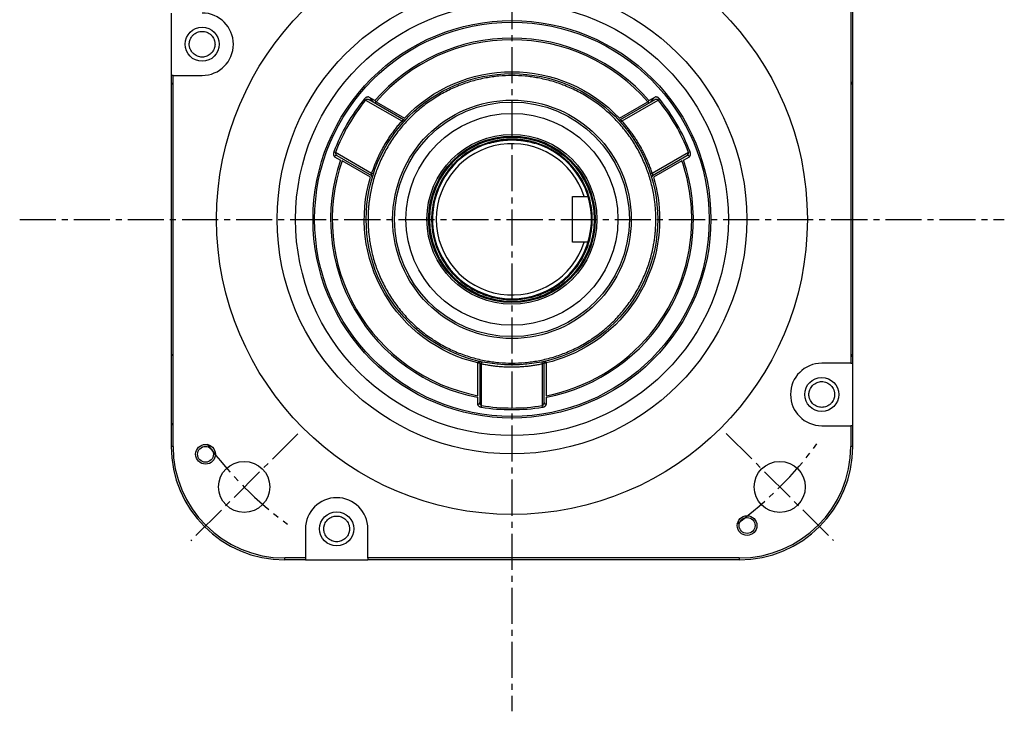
# Model space of a CAD drawing. Header units: millimetres. Extents: x 32137 to 34250, y 9840 to 11020.
# Tile 36 of 50: x 32983 to 33243, y 10224 to 10407. Entities that reach past the tile are written whole.
import ezdxf

# ---------------------------------------------------------------- set-up
doc = ezdxf.new("R2010")
doc.units = ezdxf.units.MM
doc.linetypes.add('CENTER2', pattern=[28.575, 19.05, -3.175, 3.175, -3.175])
doc.layers.add('Center', color=1, linetype='CENTER2')

msp = doc.modelspace()

# ---------------------------------------------------------------- linework, layer by layer
at = {"color": 7, "linetype": 'Continuous', "lineweight": 25}
for p, q in [((33202.95, 10413.93), (33202.95, 10315.89)), ((33203.45, 10315.89), (33203.45, 10413.93)), ((33023.45, 10408.46), (33023.45, 10391.96)), ((33023.95, 10391.96), (33023.45, 10391.96)), ((33023.45, 10391.96), (33023.45, 10293.93)), ((33023.95, 10391.96), (33031.64, 10391.96)), ((33023.95, 10293.93), (33023.95, 10391.96)), ((33074.49, 10385.73), (33074.82, 10385.46)), ((33074.82, 10385.46), (33084.39, 10379.94)), ((33077.27, 10385.3), (33075.68, 10386.22)), ((33084.84, 10380.26), (33075.75, 10385.51)), ((33077.59, 10385.02), (33077.27, 10385.3)), ((33077.34, 10384.59), (33077.59, 10385.02)), ((33077.59, 10385.02), (33085.09, 10380.69)), ((33141.81, 10380.69), (33149.31, 10385.02)), ((33151.15, 10385.51), (33142.06, 10380.26)), ((33142.51, 10379.94), (33152.08, 10385.46)), ((33149.64, 10385.3), (33149.31, 10385.02)), ((33149.31, 10385.02), (33149.56, 10384.59)), ((33151.23, 10386.22), (33149.64, 10385.3)), ((33152.08, 10385.46), (33152.41, 10385.73)), ((33084.39, 10379.94), (33084.77, 10379.61)), ((33142.14, 10379.61), (33142.51, 10379.94)), ((33066.42, 10371.76), (33066.82, 10371.61)), ((33076.39, 10366.08), (33066.82, 10371.61)), ((33160.08, 10371.61), (33150.51, 10366.08)), ((33160.48, 10371.76), (33160.08, 10371.61)), ((33066.6, 10370.49), (33068.18, 10369.57)), ((33067.25, 10370.78), (33076.34, 10365.54)), ((33076.09, 10365.1), (33068.59, 10369.43)), ((33150.56, 10365.54), (33159.65, 10370.78)), ((33158.31, 10369.43), (33150.81, 10365.1)), ((33158.72, 10369.57), (33160.3, 10370.49)), ((33076.87, 10365.93), (33076.39, 10366.08)), ((33150.51, 10366.08), (33150.03, 10365.93)), ((33129.45, 10359.93), (33133.58, 10359.93)), ((33129.45, 10347.93), (33129.45, 10359.93)), ((33133.58, 10347.93), (33129.45, 10347.93)), ((33104.57, 10316.46), (33104.45, 10315.98)), ((33104.45, 10307.32), (33104.45, 10315.98)), ((33104.45, 10315.98), (33104.95, 10315.98)), ((33104.95, 10315.98), (33104.95, 10305.49)), ((33105.45, 10315.75), (33105.55, 10316.24)), ((33105.45, 10304.7), (33105.45, 10315.75)), ((33121.35, 10316.24), (33121.45, 10315.75)), ((33121.45, 10315.75), (33121.45, 10304.7)), ((33121.95, 10305.49), (33121.95, 10315.98)), ((33121.95, 10315.98), (33122.45, 10315.98)), ((33122.45, 10315.98), (33122.34, 10316.46)), ((33122.45, 10315.98), (33122.45, 10307.32)), ((33202.95, 10315.89), (33195.26, 10315.89)), ((33202.95, 10315.89), (33203.45, 10315.89)), ((33203.45, 10299.39), (33203.45, 10315.89)), ((33104.37, 10306.9), (33104.37, 10305.07)), ((33122.53, 10305.07), (33122.53, 10306.9)), ((33105.38, 10304.28), (33105.45, 10304.7)), ((33121.52, 10304.28), (33121.45, 10304.7)), ((33195.26, 10299.39), (33202.95, 10299.39)), ((33202.95, 10299.39), (33202.95, 10293.93)), ((33203.45, 10299.39), (33202.95, 10299.39)), ((33203.45, 10293.93), (33203.45, 10299.39)), ((33023.95, 10293.93), (33023.45, 10293.93)), ((33203.45, 10293.93), (33202.95, 10293.93)), ((33058.91, 10272.11), (33058.91, 10264.43)), ((33075.41, 10264.43), (33075.41, 10272.11)), ((33058.91, 10264.43), (33053.45, 10264.43)), ((33053.45, 10263.93), (33053.45, 10264.43)), ((33058.91, 10263.93), (33053.45, 10263.93)), ((33058.91, 10264.43), (33058.91, 10263.93)), ((33058.91, 10263.93), (33075.41, 10263.93)), ((33173.45, 10264.43), (33075.41, 10264.43)), ((33075.41, 10264.43), (33075.41, 10263.93)), ((33173.45, 10263.93), (33075.41, 10263.93)), ((33173.45, 10264.43), (33173.45, 10263.93))]:
    msp.add_line(p, q, dxfattribs=at)
at = {"color": 7, "linetype": 'Continuous', "lineweight": 25, "flags": 128}
for points in [[(33076.01, 10385.93), (33076.07, 10385.83), (33076.8, 10384.92)], [(33150.1, 10384.92), (33150.84, 10385.83), (33150.97, 10386.07)]]:
    msp.add_lwpolyline(points, dxfattribs=at)
at = {"color": 7, "linetype": 'Continuous', "lineweight": 25}
for centre, radius in [((33113.45, 10353.93), 78), ((33113.45, 10353.93), 62), ((33113.45, 10353.93), 57.15), ((33113.45, 10353.93), 52.1), ((33031.64, 10400.21), 4.5), ((33113.45, 10353.93), 38.5), ((33113.45, 10353.93), 31.5), ((33113.45, 10353.93), 31), ((33113.45, 10353.93), 28), ((33113.45, 10353.93), 22.45), ((33113.45, 10353.93), 22), ((33113.45, 10353.93), 21.71), ((33195.26, 10307.64), 4.5), ((33032.53, 10291.83), 2.6), ((33032.53, 10291.83), 2.1), ((33042.74, 10283.21), 6.75), ((33184.16, 10283.21), 6.75), ((33067.16, 10272.11), 4.5), ((33175.54, 10273), 2.6), ((33175.54, 10273), 2.1)]:
    msp.add_circle(centre, radius, dxfattribs=at)
for centre, radius, start, end in [((33031.64, 10400.21), 8.25, 270, 90), ((33113.45, 10353.93), 47.9, 40.9298, 139.0702), ((33024.45, 10390.43), 1, 180, 240), ((33202.45, 10390.43), 1, 300, 0), ((33113.45, 10353.93), 50.3, 140.7683, 159.2317), ((33113.45, 10353.93), 50.3, 20.7683, 39.2317), ((33085.09, 10380.69), 0.5, 240, 316.6576), ((33141.81, 10380.69), 0.5, 223.3424, 300), ((33113.45, 10353.93), 21, 106.6015, 73.3985), ((33113.45, 10353.93), 20, 17.4576, 342.5424), ((33113.45, 10353.93), 47.9, 160.9298, 259.0702), ((33067.06, 10370.34), 0.48, 65.7519, 162.0724), ((33113.45, 10353.93), 47.9, 280.9298, 19.0702), ((33159.85, 10370.34), 0.48, 17.9276, 114.2481), ((33076.09, 10365.1), 0.5, 343.3424, 60), ((33150.81, 10365.1), 0.5, 120, 196.6576), ((33024.45, 10317.43), 1, 120, 180), ((33202.45, 10317.43), 1, 0, 60), ((33104.45, 10315.98), 0.5, 0, 76.6576), ((33122.45, 10315.98), 0.5, 103.3424, 180), ((33195.26, 10307.64), 8.25, 90, 270), ((33104.47, 10305.54), 0.48, 257.9276, 354.2481), ((33113.45, 10353.93), 50.3, 260.7683, 279.2317), ((33122.43, 10305.54), 0.48, 185.7519, 282.0724), ((33024.45, 10300.43), 1, 180, 240), ((33053.45, 10293.93), 30, 180, 270), ((33053.45, 10293.93), 29.5, 180, 270), ((33173.45, 10293.93), 29.5, 270, 0), ((33173.45, 10293.93), 30, 270, 0), ((33067.16, 10272.11), 8.25, 0, 180)]:
    msp.add_arc(centre, radius, start, end, dxfattribs=at)
for points, knots in [([(33060.92, 10353.93), (33060.92, 10367.86), (33066.45, 10381.22), (33086.16, 10400.92), (33099.52, 10406.46), (33127.38, 10406.46), (33140.75, 10400.92), (33160.45, 10381.22), (33165.98, 10367.86), (33165.98, 10353.93)], [0, 0, 0, 0, 0.25, 0.25, 0.5, 0.5, 0.75, 0.75, 1, 1, 1, 1]), ([(33028.24, 10400.21), (33028.24, 10400.27), (33028.24, 10400.4), (33028.26, 10400.58), (33028.28, 10400.76), (33028.31, 10400.94), (33028.36, 10401.12), (33028.41, 10401.29), (33028.53, 10401.62), (33028.77, 10402.09), (33029.22, 10402.63), (33029.76, 10403.08), (33030.36, 10403.39), (33031, 10403.57), (33031.64, 10403.63), (33032.28, 10403.57), (33032.91, 10403.39), (33033.52, 10403.08), (33034.06, 10402.63), (33034.5, 10402.09), (33034.76, 10401.58), (33034.91, 10401.16), (33034.98, 10400.85), (33035.03, 10400.53), (33035.03, 10400.32), (33035.04, 10400.21)], [0, 0, 0, 0, 0.017281, 0.034439, 0.051523, 0.068584, 0.085672, 0.102838, 0.120131, 0.185085, 0.250089, 0.315042, 0.380046, 0.440005, 0.500014, 0.559974, 0.619983, 0.684936, 0.74994, 0.814894, 0.879897, 0.910049, 0.939936, 0.96983, 1, 1, 1, 1]), ([(33035.04, 10400.21), (33035.04, 10400.15), (33035.03, 10400.03), (33035.02, 10399.85), (33035, 10399.67), (33034.96, 10399.49), (33034.92, 10399.31), (33034.86, 10399.13), (33034.74, 10398.8), (33034.5, 10398.33), (33034.06, 10397.79), (33033.52, 10397.35), (33032.91, 10397.04), (33032.28, 10396.85), (33031.64, 10396.79), (33031, 10396.85), (33030.36, 10397.04), (33029.76, 10397.35), (33029.22, 10397.79), (33028.77, 10398.33), (33028.51, 10398.84), (33028.37, 10399.26), (33028.29, 10399.57), (33028.25, 10399.89), (33028.24, 10400.11), (33028.24, 10400.21)], [0, 0, 0, 0, 0.017281, 0.034439, 0.051523, 0.068584, 0.085672, 0.102838, 0.120131, 0.185085, 0.250089, 0.315042, 0.380046, 0.440005, 0.500014, 0.559974, 0.619983, 0.684936, 0.74994, 0.814894, 0.879897, 0.910049, 0.939936, 0.96983, 1, 1, 1, 1]), ([(33149.31, 10385.02), (33140.3, 10395.42), (33127.21, 10401.39), (33099.69, 10401.39), (33086.6, 10395.42), (33077.59, 10385.02)], [0, 0, 0, 0, 0.5, 0.5, 1, 1, 1, 1]), ([(33085.09, 10380.69), (33092.46, 10388.5), (33102.72, 10392.93), (33124.19, 10392.93), (33134.45, 10388.5), (33141.81, 10380.69)], [0, 0, 0, 0, 0.5, 0.5, 1, 1, 1, 1]), ([(33151.45, 10353.93), (33151.45, 10354.14), (33151.45, 10354.56), (33151.43, 10355.19), (33151.41, 10355.82), (33151.37, 10356.45), (33151.32, 10357.08), (33151.26, 10357.71), (33151.2, 10358.34), (33151.12, 10358.97), (33151.03, 10359.59), (33150.93, 10360.22), (33150.64, 10361.84), (33150.03, 10364.44), (33148.82, 10367.98), (33147.25, 10371.44), (33145.3, 10374.78), (33143, 10377.93), (33140.37, 10380.84), (33137.45, 10383.47), (33134.3, 10385.77), (33130.96, 10387.72), (33127.51, 10389.3), (33123.97, 10390.5), (33120.44, 10391.33), (33116.93, 10391.82), (33113.45, 10391.98), (33109.97, 10391.82), (33106.46, 10391.33), (33102.93, 10390.5), (33099.39, 10389.3), (33095.94, 10387.72), (33092.6, 10385.77), (33089.45, 10383.47), (33086.53, 10380.84), (33083.9, 10377.93), (33081.61, 10374.78), (33079.65, 10371.44), (33078.08, 10367.98), (33076.87, 10364.44), (33076.22, 10361.67), (33075.89, 10359.7), (33075.73, 10358.55), (33075.6, 10357.4), (33075.52, 10356.24), (33075.46, 10355.09), (33075.45, 10354.31), (33075.45, 10353.93)], [0, 0, 0, 0, 0.005308, 0.010609, 0.015904, 0.021197, 0.026487, 0.031777, 0.037067, 0.042359, 0.047656, 0.052957, 0.058266, 0.089135, 0.120009, 0.152165, 0.184325, 0.217165, 0.25001, 0.28285, 0.315695, 0.347851, 0.380012, 0.410881, 0.441755, 0.470876, 0.500001, 0.529122, 0.558247, 0.589116, 0.61999, 0.652146, 0.684306, 0.717147, 0.749991, 0.782832, 0.815676, 0.847832, 0.879993, 0.910862, 0.941736, 0.951461, 0.961168, 0.970867, 0.980566, 0.990274, 1, 1, 1, 1]), ([(33075.68, 10386.22), (33075.66, 10386.23), (33075.63, 10386.24), (33075.57, 10386.26), (33075.5, 10386.27), (33075.41, 10386.28), (33075.29, 10386.26), (33075.14, 10386.22), (33074.97, 10386.14), (33074.82, 10386.05), (33074.69, 10385.94), (33074.59, 10385.85), (33074.52, 10385.77), (33074.49, 10385.73)], [0, 0, 0, 0, 0.062659, 0.125085, 0.187687, 0.250874, 0.376183, 0.500303, 0.626664, 0.750378, 0.835973, 0.918536, 1, 1, 1, 1]), ([(33075.75, 10385.51), (33075.73, 10385.52), (33075.66, 10385.55), (33075.52, 10385.6), (33075.35, 10385.63), (33075.19, 10385.62), (33075.07, 10385.59), (33074.97, 10385.56), (33074.89, 10385.52), (33074.85, 10385.48), (33074.82, 10385.46)], [0, 0, 0, 0, 0.094238, 0.250543, 0.500115, 0.635512, 0.75013, 0.8426, 0.92541, 1, 1, 1, 1]), ([(33152.08, 10385.46), (33152.07, 10385.47), (33152.04, 10385.5), (33152, 10385.52), (33151.95, 10385.55), (33151.89, 10385.57), (33151.82, 10385.6), (33151.71, 10385.62), (33151.55, 10385.63), (33151.38, 10385.6), (33151.24, 10385.55), (33151.17, 10385.52), (33151.15, 10385.51)], [0, 0, 0, 0, 0.044095, 0.09093, 0.140884, 0.194268, 0.251339, 0.36584, 0.501189, 0.749853, 0.905743, 1, 1, 1, 1]), ([(33152.41, 10385.73), (33152.39, 10385.76), (33152.35, 10385.8), (33152.29, 10385.86), (33152.23, 10385.92), (33152.17, 10385.98), (33152.07, 10386.06), (33151.93, 10386.14), (33151.77, 10386.22), (33151.61, 10386.26), (33151.46, 10386.28), (33151.33, 10386.27), (33151.26, 10386.23), (33151.23, 10386.22)], [0, 0, 0, 0, 0.049056, 0.098201, 0.147872, 0.19849, 0.250456, 0.374295, 0.500966, 0.62502, 0.750745, 0.875887, 1, 1, 1, 1]), ([(33084.39, 10379.94), (33084.26, 10379.78), (33083.98, 10379.47), (33083.58, 10379), (33083.18, 10378.52), (33082.8, 10378.04), (33082.42, 10377.55), (33082.05, 10377.05), (33081.68, 10376.55), (33081.33, 10376.05), (33080.98, 10375.53), (33080.64, 10375.02), (33080.31, 10374.49), (33079.99, 10373.96), (33079.58, 10373.27), (33079.11, 10372.42), (33078.58, 10371.4), (33078.08, 10370.36), (33077.61, 10369.31), (33077.17, 10368.25), (33076.76, 10367.17), (33076.52, 10366.45), (33076.39, 10366.08)], [0, 0, 0, 0, 0.038567, 0.07708, 0.115551, 0.153987, 0.1924, 0.230798, 0.269192, 0.307591, 0.346005, 0.384444, 0.422917, 0.461435, 0.500006, 0.571586, 0.643011, 0.714344, 0.785646, 0.856982, 0.928412, 1, 1, 1, 1]), ([(33084.39, 10379.94), (33084.41, 10379.95), (33084.45, 10379.98), (33084.5, 10380.02), (33084.57, 10380.07), (33084.63, 10380.11), (33084.71, 10380.17), (33084.78, 10380.22), (33084.83, 10380.25), (33084.83, 10380.26), (33084.84, 10380.26)], [0, 0, 0, 0, 0.08383, 0.167661, 0.251494, 0.376719, 0.50098, 0.679221, 0.844938, 1, 1, 1, 1]), ([(33142.06, 10380.26), (33142.07, 10380.26), (33142.07, 10380.26), (33142.08, 10380.25), (33142.1, 10380.24), (33142.12, 10380.22), (33142.16, 10380.19), (33142.21, 10380.16), (33142.27, 10380.12), (33142.34, 10380.06), (33142.43, 10380), (33142.48, 10379.96), (33142.51, 10379.94)], [0, 0, 0, 0, 0.076489, 0.155393, 0.236986, 0.321512, 0.409194, 0.50023, 0.615561, 0.749369, 0.874432, 1, 1, 1, 1]), ([(33150.51, 10366.08), (33150.44, 10366.28), (33150.31, 10366.67), (33150.1, 10367.26), (33149.89, 10367.84), (33149.66, 10368.41), (33149.43, 10368.99), (33149.18, 10369.56), (33148.93, 10370.12), (33148.67, 10370.68), (33148.4, 10371.24), (33148.12, 10371.79), (33147.83, 10372.34), (33147.53, 10372.89), (33147.14, 10373.58), (33146.64, 10374.42), (33146.02, 10375.39), (33145.37, 10376.34), (33144.7, 10377.27), (33144, 10378.18), (33143.27, 10379.07), (33142.76, 10379.65), (33142.51, 10379.94)], [0, 0, 0, 0, 0.038567, 0.07708, 0.115551, 0.153987, 0.1924, 0.230798, 0.269192, 0.307591, 0.346005, 0.384444, 0.422917, 0.461435, 0.500006, 0.571586, 0.643011, 0.714344, 0.785646, 0.856982, 0.928412, 1, 1, 1, 1]), ([(33134.67, 10353.93), (33134.67, 10354.07), (33134.67, 10354.36), (33134.66, 10354.79), (33134.63, 10355.22), (33134.6, 10355.65), (33134.56, 10356.08), (33134.52, 10356.51), (33134.46, 10356.93), (33134.39, 10357.36), (33134.23, 10358.32), (33133.88, 10359.8), (33133.2, 10361.78), (33132.33, 10363.7), (33131.23, 10365.57), (33129.95, 10367.33), (33128.48, 10368.96), (33126.86, 10370.43), (33125.1, 10371.71), (33123.23, 10372.8), (33120.68, 10373.96), (33117.41, 10374.9), (33113.45, 10375.26), (33109.49, 10374.9), (33106.22, 10373.96), (33103.67, 10372.8), (33101.81, 10371.71), (33100.05, 10370.43), (33098.42, 10368.96), (33096.95, 10367.33), (33095.67, 10365.57), (33094.58, 10363.7), (33093.7, 10361.78), (33093.02, 10359.8), (33092.65, 10358.21), (33092.45, 10357.02), (33092.35, 10356.25), (33092.28, 10355.48), (33092.24, 10354.7), (33092.23, 10354.18), (33092.23, 10353.93)], [0, 0, 0, 0, 0.006487, 0.012966, 0.019437, 0.025905, 0.032372, 0.03884, 0.045313, 0.051792, 0.058281, 0.089157, 0.120041, 0.152204, 0.184375, 0.217222, 0.250077, 0.282925, 0.31578, 0.347943, 0.380114, 0.441801, 0.500001, 0.558202, 0.619888, 0.652051, 0.684222, 0.71707, 0.749925, 0.782772, 0.815628, 0.847791, 0.879961, 0.910837, 0.941721, 0.953391, 0.965039, 0.976679, 0.988327, 1, 1, 1, 1]), ([(33107.45, 10374.05), (33107.45, 10374.05), (33107.49, 10374.06), (33107.61, 10374.1), (33107.65, 10374.11), (33107.77, 10374.14), (33107.84, 10374.16), (33108.06, 10374.22), (33108.25, 10374.27), (33108.57, 10374.35), (33108.69, 10374.38), (33108.94, 10374.43), (33109.07, 10374.46), (33109.48, 10374.55), (33109.78, 10374.6), (33110.44, 10374.71), (33110.78, 10374.76), (33111.32, 10374.82), (33111.51, 10374.84), (33111.88, 10374.87), (33112.08, 10374.88), (33112.66, 10374.91), (33113.05, 10374.93), (33113.85, 10374.93), (33114.24, 10374.91), (33114.82, 10374.88), (33115.01, 10374.87), (33115.39, 10374.84), (33115.57, 10374.82), (33116.12, 10374.76), (33116.46, 10374.71), (33116.95, 10374.63), (33117.11, 10374.6), (33117.41, 10374.55), (33117.56, 10374.52), (33117.97, 10374.44), (33118.22, 10374.38), (33118.65, 10374.27), (33118.84, 10374.22), (33119.06, 10374.16), (33119.13, 10374.14), (33119.25, 10374.11), (33119.3, 10374.1), (33119.41, 10374.06), (33119.45, 10374.05), (33119.45, 10374.05)], [0, 0, 0, 0, 0.0625, 0.0625, 0.09375, 0.09375, 0.125, 0.125, 0.1875, 0.1875, 0.21875, 0.21875, 0.25, 0.25, 0.3125, 0.3125, 0.375, 0.375, 0.40625, 0.40625, 0.4375, 0.4375, 0.5, 0.5, 0.5625, 0.5625, 0.59375, 0.59375, 0.625, 0.625, 0.6875, 0.6875, 0.71875, 0.71875, 0.75, 0.75, 0.8125, 0.8125, 0.875, 0.875, 0.90625, 0.90625, 0.9375, 0.9375, 1, 1, 1, 1]), ([(33066.42, 10371.76), (33066.41, 10371.73), (33066.39, 10371.68), (33066.37, 10371.59), (33066.35, 10371.51), (33066.33, 10371.42), (33066.32, 10371.3), (33066.31, 10371.14), (33066.33, 10370.96), (33066.37, 10370.8), (33066.43, 10370.67), (33066.5, 10370.56), (33066.57, 10370.51), (33066.6, 10370.49)], [0, 0, 0, 0, 0.049052, 0.098195, 0.147865, 0.198485, 0.250455, 0.37428, 0.500966, 0.624999, 0.750744, 0.875873, 1, 1, 1, 1]), ([(33066.82, 10371.61), (33066.79, 10371.46), (33066.84, 10371.28), (33067, 10370.98), (33067.12, 10370.86), (33067.25, 10370.78)], [0, 0, 0, 0, 0.5, 0.5, 1, 1, 1, 1]), ([(33159.65, 10370.78), (33159.78, 10370.86), (33159.9, 10370.98), (33160.07, 10371.28), (33160.11, 10371.46), (33160.08, 10371.61)], [0, 0, 0, 0, 0.5, 0.5, 1, 1, 1, 1]), ([(33160.3, 10370.49), (33160.32, 10370.5), (33160.35, 10370.52), (33160.4, 10370.57), (33160.44, 10370.61), (33160.49, 10370.69), (33160.54, 10370.8), (33160.58, 10370.96), (33160.59, 10371.14), (33160.58, 10371.32), (33160.56, 10371.48), (33160.53, 10371.62), (33160.49, 10371.71), (33160.48, 10371.76)], [0, 0, 0, 0, 0.0626487, 0.1250712, 0.1876768, 0.2508733, 0.3761628, 0.5003028, 0.6266506, 0.7503773, 0.8359681, 0.9185302, 1, 1, 1, 1]), ([(33068.59, 10369.43), (33064.09, 10356.43), (33065.46, 10342.11), (33079.22, 10318.27), (33090.94, 10309.93), (33104.45, 10307.32)], [0, 0, 0, 0, 0.5, 0.5, 1, 1, 1, 1]), ([(33104.45, 10315.98), (33094.01, 10318.45), (33085.04, 10325.13), (33074.31, 10343.72), (33073.01, 10354.82), (33076.09, 10365.1)], [0, 0, 0, 0, 0.5, 0.5, 1, 1, 1, 1]), ([(33076.34, 10365.54), (33076.34, 10365.54), (33076.34, 10365.54), (33076.34, 10365.55), (33076.34, 10365.58), (33076.34, 10365.61), (33076.35, 10365.65), (33076.35, 10365.71), (33076.36, 10365.79), (33076.37, 10365.88), (33076.38, 10365.98), (33076.39, 10366.05), (33076.39, 10366.08)], [0, 0, 0, 0, 0.076489, 0.155393, 0.236986, 0.321512, 0.409194, 0.50023, 0.615561, 0.749369, 0.874432, 1, 1, 1, 1]), ([(33150.51, 10366.08), (33150.51, 10366.06), (33150.52, 10366.01), (33150.52, 10365.95), (33150.53, 10365.87), (33150.54, 10365.79), (33150.55, 10365.69), (33150.56, 10365.61), (33150.56, 10365.55), (33150.56, 10365.54), (33150.56, 10365.54)], [0, 0, 0, 0, 0.0838299, 0.1676613, 0.2514942, 0.3767187, 0.5009797, 0.6792205, 0.8449375, 1, 1, 1, 1]), ([(33165.98, 10353.93), (33165.98, 10339.99), (33160.45, 10326.63), (33140.75, 10306.93), (33127.38, 10301.39), (33099.52, 10301.39), (33086.16, 10306.93), (33066.45, 10326.63), (33060.92, 10339.99), (33060.92, 10353.93)], [0, 0, 0, 0, 0.25, 0.25, 0.5, 0.5, 0.75, 0.75, 1, 1, 1, 1]), ([(33075.45, 10353.93), (33075.45, 10353.71), (33075.45, 10353.29), (33075.47, 10352.66), (33075.5, 10352.03), (33075.53, 10351.4), (33075.58, 10350.77), (33075.64, 10350.14), (33075.71, 10349.51), (33075.79, 10348.88), (33075.87, 10348.26), (33075.97, 10347.63), (33076.26, 10346.01), (33076.87, 10343.41), (33078.08, 10339.87), (33079.65, 10336.41), (33081.61, 10333.07), (33083.9, 10329.92), (33086.53, 10327.01), (33089.45, 10324.38), (33092.6, 10322.08), (33095.94, 10320.13), (33099.39, 10318.55), (33102.93, 10317.35), (33106.46, 10316.52), (33109.97, 10316.03), (33113.45, 10315.87), (33116.93, 10316.03), (33120.44, 10316.52), (33123.97, 10317.35), (33127.51, 10318.55), (33130.96, 10320.13), (33134.3, 10322.08), (33137.45, 10324.38), (33140.37, 10327.01), (33143, 10329.92), (33145.3, 10333.07), (33147.25, 10336.41), (33148.82, 10339.87), (33150.03, 10343.41), (33150.68, 10346.18), (33151.02, 10348.15), (33151.18, 10349.3), (33151.3, 10350.45), (33151.39, 10351.61), (33151.44, 10352.76), (33151.45, 10353.54), (33151.45, 10353.93)], [0, 0, 0, 0, 0.0053075, 0.0106085, 0.0159045, 0.0211968, 0.026487, 0.0317765, 0.0370669, 0.0423595, 0.0476559, 0.0529574, 0.0582657, 0.089135, 0.1200088, 0.1521648, 0.1843252, 0.2171655, 0.2500102, 0.2828505, 0.3156952, 0.3478512, 0.3800117, 0.410881, 0.4417547, 0.4708755, 0.5000008, 0.5291216, 0.5582468, 0.5891162, 0.6199899, 0.6521459, 0.6843063, 0.7171466, 0.7499913, 0.7828316, 0.8156763, 0.8478324, 0.8799928, 0.9108621, 0.9417359, 0.951461, 0.9611683, 0.9708668, 0.9805656, 0.9902736, 1, 1, 1, 1]), ([(33092.23, 10353.93), (33092.23, 10353.78), (33092.23, 10353.49), (33092.25, 10353.06), (33092.27, 10352.63), (33092.3, 10352.2), (33092.34, 10351.77), (33092.39, 10351.34), (33092.44, 10350.92), (33092.51, 10350.49), (33092.68, 10349.53), (33093.02, 10348.05), (33093.7, 10346.07), (33094.58, 10344.15), (33095.67, 10342.28), (33096.95, 10340.52), (33098.42, 10338.89), (33100.05, 10337.42), (33101.81, 10336.14), (33103.67, 10335.05), (33106.22, 10333.89), (33109.49, 10332.95), (33113.45, 10332.59), (33117.41, 10332.95), (33120.68, 10333.89), (33123.23, 10335.05), (33125.1, 10336.14), (33126.85, 10337.42), (33128.48, 10338.89), (33129.95, 10340.52), (33131.23, 10342.28), (33132.33, 10344.15), (33133.2, 10346.07), (33133.88, 10348.05), (33134.25, 10349.64), (33134.45, 10350.83), (33134.55, 10351.6), (33134.62, 10352.37), (33134.66, 10353.15), (33134.67, 10353.67), (33134.67, 10353.93)], [0, 0, 0, 0, 0.006487, 0.012966, 0.019437, 0.025905, 0.032372, 0.03884, 0.045313, 0.051792, 0.058281, 0.089157, 0.120041, 0.152204, 0.184375, 0.217222, 0.250077, 0.282925, 0.31578, 0.347943, 0.380114, 0.441801, 0.500001, 0.558202, 0.619888, 0.652051, 0.684222, 0.71707, 0.749925, 0.782772, 0.815628, 0.847791, 0.879961, 0.910837, 0.941721, 0.953391, 0.965039, 0.976679, 0.988327, 1, 1, 1, 1]), ([(33152.45, 10353.93), (33152.45, 10345.15), (33149.49, 10336.62), (33138.6, 10322.85), (33130.99, 10318), (33122.45, 10315.98)], [0, 0, 0, 0, 0.5, 0.5, 1, 1, 1, 1]), ([(33122.45, 10307.32), (33133.28, 10309.41), (33143.04, 10315.21), (33157.08, 10332.21), (33160.92, 10342.9), (33160.92, 10353.93)], [0, 0, 0, 0, 0.5, 0.5, 1, 1, 1, 1]), ([(33105.45, 10315.75), (33105.43, 10315.76), (33105.39, 10315.78), (33105.33, 10315.81), (33105.25, 10315.84), (33105.18, 10315.87), (33105.09, 10315.91), (33105.01, 10315.95), (33104.96, 10315.97), (33104.95, 10315.98), (33104.95, 10315.98)], [0, 0, 0, 0, 0.0838299, 0.1676613, 0.2514942, 0.3767187, 0.5009797, 0.6792205, 0.8449375, 1, 1, 1, 1]), ([(33105.45, 10315.75), (33105.65, 10315.71), (33106.06, 10315.63), (33106.67, 10315.52), (33107.28, 10315.41), (33107.89, 10315.32), (33108.51, 10315.24), (33109.12, 10315.16), (33109.74, 10315.1), (33110.35, 10315.05), (33110.97, 10315), (33111.59, 10314.97), (33112.21, 10314.94), (33112.83, 10314.93), (33113.63, 10314.92), (33114.6, 10314.94), (33115.75, 10314.99), (33116.9, 10315.07), (33118.04, 10315.19), (33119.18, 10315.34), (33120.32, 10315.53), (33121.07, 10315.68), (33121.45, 10315.75)], [0, 0, 0, 0, 0.038567, 0.07708, 0.115551, 0.153987, 0.1924, 0.230798, 0.269192, 0.307591, 0.346005, 0.384444, 0.422917, 0.461435, 0.500006, 0.571586, 0.643011, 0.714344, 0.785646, 0.856982, 0.928412, 1, 1, 1, 1]), ([(33121.95, 10315.98), (33121.95, 10315.98), (33121.95, 10315.98), (33121.94, 10315.97), (33121.92, 10315.96), (33121.89, 10315.95), (33121.85, 10315.93), (33121.79, 10315.9), (33121.72, 10315.87), (33121.64, 10315.84), (33121.55, 10315.79), (33121.48, 10315.77), (33121.45, 10315.75)], [0, 0, 0, 0, 0.0764886, 0.1553931, 0.2369856, 0.3215122, 0.4091942, 0.50023, 0.6155614, 0.7493692, 0.8744323, 1, 1, 1, 1]), ([(33191.86, 10307.64), (33191.87, 10307.7), (33191.87, 10307.82), (33191.88, 10308), (33191.91, 10308.18), (33191.94, 10308.36), (33191.98, 10308.54), (33192.04, 10308.72), (33192.16, 10309.05), (33192.4, 10309.52), (33192.84, 10310.06), (33193.38, 10310.5), (33193.99, 10310.81), (33194.62, 10311), (33195.26, 10311.06), (33195.91, 10311), (33196.54, 10310.81), (33197.15, 10310.5), (33197.68, 10310.06), (33198.13, 10309.52), (33198.39, 10309.01), (33198.54, 10308.59), (33198.61, 10308.28), (33198.66, 10307.96), (33198.66, 10307.74), (33198.66, 10307.64)], [0, 0, 0, 0, 0.017281, 0.034439, 0.051523, 0.068584, 0.085672, 0.102838, 0.120131, 0.185085, 0.250089, 0.315042, 0.380046, 0.440005, 0.500014, 0.559974, 0.619983, 0.684936, 0.74994, 0.814894, 0.879897, 0.910049, 0.939936, 0.96983, 1, 1, 1, 1]), ([(33198.66, 10307.64), (33198.66, 10307.58), (33198.66, 10307.45), (33198.65, 10307.27), (33198.62, 10307.09), (33198.59, 10306.91), (33198.54, 10306.73), (33198.49, 10306.56), (33198.37, 10306.23), (33198.13, 10305.76), (33197.69, 10305.22), (33197.15, 10304.77), (33196.54, 10304.46), (33195.91, 10304.28), (33195.26, 10304.22), (33194.62, 10304.28), (33193.99, 10304.46), (33193.38, 10304.77), (33192.84, 10305.22), (33192.4, 10305.76), (33192.14, 10306.27), (33191.99, 10306.69), (33191.92, 10307), (33191.87, 10307.32), (33191.87, 10307.53), (33191.86, 10307.64)], [0, 0, 0, 0, 0.017281, 0.034439, 0.051523, 0.068584, 0.085672, 0.102838, 0.120131, 0.185085, 0.250089, 0.315042, 0.380046, 0.440005, 0.500014, 0.559974, 0.619983, 0.684936, 0.74994, 0.814894, 0.879897, 0.910049, 0.939936, 0.96983, 1, 1, 1, 1]), ([(33104.37, 10305.07), (33104.37, 10305.05), (33104.38, 10305.01), (33104.39, 10304.95), (33104.41, 10304.89), (33104.45, 10304.81), (33104.52, 10304.71), (33104.64, 10304.6), (33104.79, 10304.49), (33104.95, 10304.41), (33105.1, 10304.35), (33105.24, 10304.31), (33105.34, 10304.29), (33105.38, 10304.28)], [0, 0, 0, 0, 0.062649, 0.125071, 0.187677, 0.250873, 0.376163, 0.500303, 0.626651, 0.750377, 0.835968, 0.91853, 1, 1, 1, 1]), ([(33104.95, 10305.49), (33104.95, 10305.34), (33105, 10305.17), (33105.17, 10304.88), (33105.3, 10304.75), (33105.45, 10304.7)], [0, 0, 0, 0, 0.5, 0.5, 1, 1, 1, 1]), ([(33121.45, 10304.7), (33121.6, 10304.75), (33121.73, 10304.88), (33121.9, 10305.17), (33121.95, 10305.33), (33121.95, 10305.49)], [0, 0, 0, 0, 0.5, 0.5, 1, 1, 1, 1]), ([(33121.52, 10304.28), (33121.55, 10304.29), (33121.61, 10304.3), (33121.69, 10304.32), (33121.77, 10304.34), (33121.85, 10304.37), (33121.97, 10304.42), (33122.11, 10304.49), (33122.26, 10304.6), (33122.38, 10304.71), (33122.46, 10304.83), (33122.52, 10304.95), (33122.53, 10305.03), (33122.53, 10305.07)], [0, 0, 0, 0, 0.049052, 0.098195, 0.147865, 0.198485, 0.250455, 0.37428, 0.500966, 0.624999, 0.750744, 0.875873, 1, 1, 1, 1]), ([(33063.76, 10272.11), (33063.76, 10272.17), (33063.77, 10272.3), (33063.78, 10272.48), (33063.81, 10272.66), (33063.84, 10272.84), (33063.88, 10273.02), (33063.94, 10273.19), (33064.06, 10273.52), (33064.3, 10273.99), (33064.74, 10274.53), (33065.28, 10274.97), (33065.89, 10275.29), (33066.52, 10275.47), (33067.16, 10275.53), (33067.8, 10275.47), (33068.44, 10275.29), (33069.04, 10274.97), (33069.58, 10274.53), (33070.03, 10273.99), (33070.29, 10273.48), (33070.43, 10273.06), (33070.51, 10272.75), (33070.55, 10272.43), (33070.56, 10272.22), (33070.56, 10272.11)], [0, 0, 0, 0, 0.017281, 0.034439, 0.051523, 0.068584, 0.085672, 0.102838, 0.120131, 0.185085, 0.250089, 0.315042, 0.380046, 0.440005, 0.500014, 0.559974, 0.619983, 0.684936, 0.74994, 0.814894, 0.879897, 0.910049, 0.939936, 0.96983, 1, 1, 1, 1]), ([(33070.56, 10272.11), (33070.56, 10272.05), (33070.56, 10271.93), (33070.55, 10271.74), (33070.52, 10271.56), (33070.49, 10271.38), (33070.44, 10271.21), (33070.39, 10271.03), (33070.27, 10270.7), (33070.03, 10270.23), (33069.58, 10269.69), (33069.04, 10269.25), (33068.44, 10268.94), (33067.8, 10268.75), (33067.16, 10268.69), (33066.52, 10268.75), (33065.89, 10268.94), (33065.28, 10269.25), (33064.74, 10269.69), (33064.3, 10270.23), (33064.04, 10270.74), (33063.89, 10271.16), (33063.82, 10271.47), (33063.77, 10271.79), (33063.77, 10272), (33063.76, 10272.11)], [0, 0, 0, 0, 0.017281, 0.034439, 0.051523, 0.068584, 0.085672, 0.102838, 0.120131, 0.185085, 0.250089, 0.315042, 0.380046, 0.440005, 0.500014, 0.559974, 0.619983, 0.684936, 0.74994, 0.814894, 0.879897, 0.910049, 0.939936, 0.96983, 1, 1, 1, 1])]:
    msp.add_open_spline(points, degree=3, knots=knots, dxfattribs=at)
for points in [[(33074.82, 10385.46), (33071.43, 10381.31), (33068.73, 10376.63), (33066.82, 10371.61)], [(33160.08, 10371.61), (33158.17, 10376.63), (33155.47, 10381.31), (33152.08, 10385.46)], [(33160.92, 10353.93), (33160.92, 10359.2), (33160.04, 10364.45), (33158.31, 10369.43)], [(33150.81, 10365.1), (33151.9, 10361.48), (33152.45, 10357.71), (33152.45, 10353.93)], [(33105.45, 10304.7), (33110.75, 10303.84), (33116.15, 10303.84), (33121.45, 10304.7)]]:
    msp.add_open_spline(points, degree=3, dxfattribs=at)
at = {"layer": 'Center', "ltscale": 0.5}
for p, q in [((33113.45, 10513.73), (33113.46, 10223.9)), ((32983.46, 10353.9), (33243.46, 10353.9)), ((33056.92, 10297.28), (33028.65, 10268.99)), ((33170.05, 10297.33), (33198.34, 10269.05))]:
    msp.add_line(p, q, dxfattribs=at)
for centre, start, end in [((33113.47, 10353.87), 216.4142, 233.6191), ((33113.49, 10353.91), 306.3904, 323.5953)]:
    msp.add_arc(centre, 100, start, end, dxfattribs=at)

doc.saveas('drawing.dxf')
